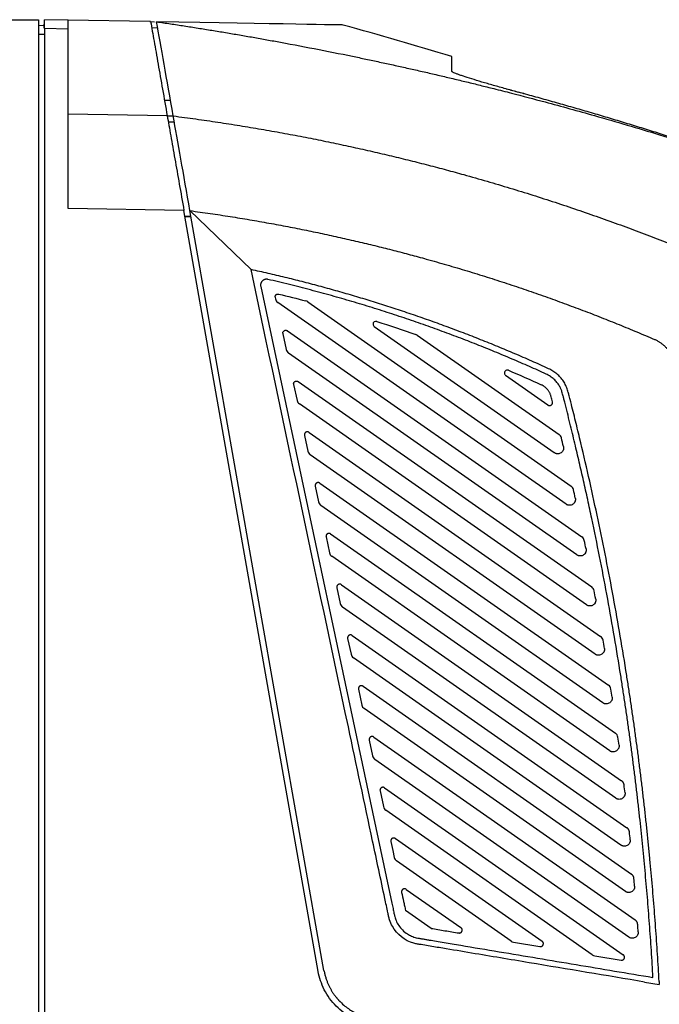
# Model space of a CAD drawing. Header units: millimetres. Extents: x 145 to 933, y -105 to 949.
# Tile 11 of 157: x 417 to 471, y 473 to 557. Entities that reach past the tile are written whole.
import ezdxf

# ---------------------------------------------------------------- set-up
doc = ezdxf.new("R2010")
doc.units = ezdxf.units.MM

msp = doc.modelspace()

# ---------------------------------------------------------------- linework, layer by layer
at = {"color": 7, "linetype": 'Continuous', "lineweight": 25}
for p, q in [((370.629, 556.534), (418.255, 556.534)), ((418.255, 556.534), (418.255, 282.034)), ((418.742, 555.835), (418.755, 556.526)), ((420.755, 556.491), (418.755, 556.526)), ((427.68, 556.37), (420.755, 556.491)), ((418.746, 556.026), (418.255, 556.034)), ((420.755, 555.741), (418.755, 555.776)), ((418.755, 555.776), (418.755, 281.543)), ((420.755, 540.534), (420.755, 555.741)), ((427.745, 556.369), (427.68, 556.37)), ((427.68, 556.37), (428.08, 556.363)), ((427.834, 555.867), (428.356, 555.858)), ((428.346, 555.842), (428.343, 555.858)), ((418.755, 555.276), (418.255, 555.284)), ((429.152, 548.388), (420.755, 548.534)), ((429.242, 547.879), (429.75, 547.879)), ((430.567, 540.363), (420.755, 540.534)), ((441.937, 475.884), (430.567, 540.363)), ((430.656, 539.863), (431.163, 539.863)), ((431.163, 539.863), (430.656, 539.863)), ((442.429, 475.971), (431.077, 540.354)), ((436.255, 535.36), (431.077, 540.354)), ((437.068, 533.937), (448.179, 481.665)), ((438.292, 532.987), (438.315, 532.882)), ((462.935, 515.478), (438.517, 532.576)), ((441.06, 532.627), (463.349, 517.02)), ((438.945, 529.917), (439.229, 528.579)), ((439.333, 530.174), (464.27, 512.712)), ((461.935, 519.841), (446.685, 530.519)), ((450.325, 529.802), (462.333, 521.393)), ((463.842, 511.181), (439.432, 528.273)), ((440.247, 525.871), (465.103, 508.467)), ((461.39, 523.885), (457.814, 526.388)), ((439.86, 525.614), (440.144, 524.276)), ((464.66, 506.946), (440.346, 523.971)), ((441.162, 521.568), (465.852, 504.28)), ((440.774, 521.311), (441.059, 519.973)), ((465.396, 502.769), (441.261, 519.668)), ((441.689, 517.009), (441.973, 515.671)), ((442.077, 517.265), (466.521, 500.149)), ((466.051, 498.647), (442.175, 515.365)), ((442.603, 512.706), (442.888, 511.368)), ((442.991, 512.963), (467.113, 496.072)), ((466.631, 494.579), (443.09, 511.062)), ((443.518, 508.403), (443.802, 507.065)), ((443.906, 508.66), (467.633, 492.046)), ((467.139, 490.561), (444.005, 506.76)), ((444.432, 504.101), (444.717, 502.763)), ((444.82, 504.357), (468.083, 488.069)), ((467.577, 486.592), (444.919, 502.457)), ((445.347, 499.798), (445.631, 498.46)), ((445.735, 500.055), (468.465, 484.139)), ((467.949, 482.669), (445.834, 498.154)), ((446.649, 495.752), (468.783, 480.254)), ((446.262, 495.495), (446.546, 494.157)), ((468.257, 478.791), (446.748, 493.852)), ((447.564, 491.449), (467.776, 477.297)), ((447.176, 491.192), (447.461, 489.854)), ((465.152, 477.303), (447.663, 489.549)), ((448.479, 487.146), (460.903, 478.447)), ((458.279, 478.453), (448.577, 485.246)), ((449.393, 482.844), (454.03, 479.597)), ((451.498, 479.538), (449.33, 481.057)), ((458.483, 478.37), (460.718, 477.996)), ((465.356, 477.219), (467.591, 476.845)), ((469.577, 474.992), (470.825, 474.783))]:
    msp.add_line(p, q, dxfattribs=at)
at = {"color": 7, "linetype": 'Continuous', "lineweight": 25, "flags": 128}
for points in [[(429.431, 549.686), (429.148, 549.681), (428.925, 549.677)], [(429.152, 548.388), (429.438, 548.383), (429.662, 548.379)], [(448.091, 486.89), (448.25, 486.14), (448.375, 485.552)]]:
    msp.add_lwpolyline(points, dxfattribs=at)
at = {"color": 7, "linetype": 'Continuous', "lineweight": 25}
for points, knots in [([(418.755, 555.776), (418.755, 555.864), (418.755, 555.959), (418.755, 556.144), (418.755, 556.233), (418.755, 556.379), (418.755, 556.436), (418.755, 556.509), (418.755, 556.526), (418.755, 556.526)], [0, 0, 0, 0, 0.25, 0.25, 0.5, 0.5, 0.75, 0.75, 1, 1, 1, 1]), ([(420.755, 555.741), (420.755, 555.829), (420.755, 555.925), (420.755, 556.109), (420.755, 556.198), (420.755, 556.344), (420.755, 556.401), (420.755, 556.475), (420.755, 556.491), (420.755, 556.491)], [0, 0, 0, 0, 0.25, 0.25, 0.5, 0.5, 0.75, 0.75, 1, 1, 1, 1]), ([(427.745, 556.369), (427.834, 555.865), (427.932, 555.309), (428.145, 554.103), (428.259, 553.455), (428.5, 552.09), (428.626, 551.374), (428.885, 549.902), (429.019, 549.147), (429.152, 548.388)], [0, 0, 0, 0, 0.25, 0.25, 0.5, 0.5, 0.75, 0.75, 1, 1, 1, 1]), ([(428.255, 556.36), (428.645, 556.302), (429.425, 556.187), (430.594, 556.008), (431.762, 555.825), (432.93, 555.637), (434.097, 555.444), (435.263, 555.247), (436.427, 555.044), (437.592, 554.837), (438.367, 554.695), (438.755, 554.624)], [0, 0, 0, 0, 0.111141, 0.222274, 0.333399, 0.444516, 0.555626, 0.666729, 0.777826, 0.888916, 1, 1, 1, 1]), ([(445.255, 553.349), (445.641, 553.267), (446.415, 553.105), (447.574, 552.856), (448.732, 552.603), (449.889, 552.344), (451.045, 552.081), (452.2, 551.813), (453.354, 551.54), (454.506, 551.263), (455.658, 550.98), (456.923, 550.665), (458.755, 550.198), (461.6, 549.45), (465.786, 548.293), (469.99, 547.052), (473.686, 545.898), (476.36, 545.033), (478.784, 544.224), (480.961, 543.477), (482.892, 542.799), (484.095, 542.365), (484.657, 542.162)], [0, 0, 0, 0, 0.028923, 0.057845, 0.086766, 0.115686, 0.144606, 0.173526, 0.202445, 0.231364, 0.260283, 0.289201, 0.326821, 0.39859, 0.504513, 0.6446, 0.719345, 0.787888, 0.850226, 0.906358, 0.956284, 1, 1, 1, 1]), ([(453.255, 552.161), (453.255, 552.19), (453.255, 552.246), (453.255, 552.322), (453.255, 552.391), (453.254, 552.48), (453.255, 552.585), (453.254, 552.744), (453.255, 552.917), (453.255, 553.092), (453.255, 553.233), (453.254, 553.318), (453.255, 553.366), (453.255, 553.391), (453.255, 553.407), (453.255, 553.409), (453.255, 553.409)], [0, 0, 0, 0, 0.034754, 0.06719, 0.097285, 0.125018, 0.190061, 0.250019, 0.375012, 0.5, 0.624988, 0.74998, 0.812791, 0.874982, 0.93762, 1, 1, 1, 1]), ([(457.894, 550.657), (457.874, 550.663), (457.489, 550.769), (456.758, 550.974), (455.775, 551.259), (454.912, 551.52), (454.317, 551.712), (453.93, 551.845), (453.688, 551.934), (453.497, 552.011), (453.381, 552.065), (453.316, 552.101), (453.281, 552.125), (453.259, 552.145), (453.256, 552.156), (453.255, 552.161)], [0, 0, 0, 0, 0.008017, 0.149747, 0.290968, 0.43284, 0.573877, 0.645139, 0.715999, 0.786838, 0.857194, 0.893127, 0.928845, 0.964439, 1, 1, 1, 1]), ([(457.862, 550.68), (458.039, 550.631), (458.218, 550.582), (458.577, 550.484), (458.758, 550.435), (458.941, 550.385)], [0, 0, 0, 0, 0.5, 0.5, 1, 1, 1, 1]), ([(458.941, 550.371), (458.764, 550.419), (458.589, 550.466), (458.24, 550.562), (458.067, 550.609), (457.894, 550.657)], [0, 0, 0, 0, 0.5, 0.5, 1, 1, 1, 1]), ([(484.657, 542.162), (484.244, 542.313), (483.415, 542.617), (482.165, 543.067), (480.905, 543.515), (479.636, 543.961), (478.358, 544.403), (477.07, 544.843), (475.773, 545.28), (474.467, 545.713), (473.151, 546.143), (471.826, 546.57), (470.492, 546.992), (469.149, 547.411), (467.798, 547.826), (466.437, 548.237), (465.068, 548.643), (463.689, 549.044), (462.303, 549.441), (460.907, 549.833), (459.974, 550.089), (459.505, 550.218)], [0, 0, 0, 0, 0.049976, 0.100266, 0.150866, 0.201774, 0.252985, 0.304497, 0.356306, 0.408409, 0.460803, 0.513485, 0.56645, 0.619697, 0.67322, 0.727018, 0.781087, 0.835423, 0.890022, 0.944883, 1, 1, 1, 1]), ([(429.152, 548.388), (429.244, 547.871), (429.344, 547.303), (429.559, 546.081), (429.675, 545.426), (429.916, 544.055), (430.043, 543.338), (430.302, 541.869), (430.434, 541.117), (430.567, 540.363)], [0, 0, 0, 0, 0.25, 0.25, 0.5, 0.5, 0.75, 0.75, 1, 1, 1, 1]), ([(429.662, 548.379), (429.982, 548.337), (430.619, 548.254), (431.57, 548.124), (432.514, 547.99), (433.45, 547.851), (434.377, 547.709), (435.297, 547.563), (436.209, 547.413), (437.113, 547.259), (438.009, 547.102), (438.897, 546.942), (439.777, 546.779), (440.649, 546.612), (441.514, 546.442), (442.37, 546.27), (443.218, 546.094), (444.058, 545.916), (444.891, 545.736), (445.715, 545.553), (446.532, 545.367), (447.34, 545.18), (448.141, 544.99), (448.933, 544.798), (449.718, 544.604), (450.495, 544.409), (451.264, 544.211), (452.025, 544.012), (452.778, 543.812), (453.523, 543.61), (454.676, 543.292), (456.229, 542.85), (458.176, 542.272), (460.097, 541.677), (461.993, 541.066), (463.863, 540.44), (465.708, 539.799), (467.527, 539.144), (469.321, 538.477), (471.089, 537.796), (472.831, 537.104), (474.548, 536.401), (476.241, 535.688), (477.356, 535.201), (477.911, 534.958)], [0, 0, 0, 0, 0.0192555, 0.0383669, 0.0573342, 0.0761573, 0.0948362, 0.113371, 0.1317617, 0.1500083, 0.1681107, 0.1860689, 0.2038831, 0.221553, 0.2390789, 0.2564606, 0.2736981, 0.2907916, 0.3077409, 0.324546, 0.341207, 0.3577239, 0.3740966, 0.3903252, 0.4064096, 0.4223499, 0.4381461, 0.4537981, 0.469306, 0.4846698, 0.4998894, 0.5406857, 0.5810942, 0.6211151, 0.6607483, 0.6999937, 0.7388515, 0.7773215, 0.8154038, 0.8530985, 0.8904054, 0.9273246, 0.9638562, 1, 1, 1, 1]), ([(431.077, 540.354), (431.364, 540.315), (431.937, 540.237), (432.792, 540.114), (433.639, 539.987), (434.479, 539.856), (435.312, 539.722), (436.138, 539.584), (436.956, 539.443), (437.766, 539.299), (438.57, 539.151), (439.366, 539), (440.154, 538.846), (440.935, 538.689), (441.709, 538.53), (442.475, 538.368), (443.234, 538.203), (443.985, 538.036), (444.729, 537.866), (445.466, 537.695), (446.195, 537.521), (446.917, 537.345), (447.632, 537.167), (448.339, 536.987), (449.038, 536.805), (449.731, 536.622), (450.416, 536.438), (451.451, 536.153), (452.831, 535.762), (454.547, 535.253), (456.24, 534.729), (457.909, 534.191), (459.554, 533.639), (461.175, 533.074), (462.773, 532.497), (464.347, 531.909), (465.897, 531.309), (467.423, 530.7), (468.926, 530.082), (469.916, 529.658), (470.409, 529.448)], [0, 0, 0, 0, 0.02126, 0.042356, 0.063288, 0.084056, 0.104661, 0.125102, 0.145379, 0.165492, 0.185442, 0.205227, 0.224849, 0.244308, 0.263602, 0.282732, 0.301699, 0.320502, 0.339142, 0.357617, 0.375929, 0.394077, 0.412061, 0.429881, 0.447538, 0.465031, 0.48236, 0.499525, 0.5437, 0.587427, 0.630704, 0.673533, 0.715913, 0.757844, 0.799325, 0.840358, 0.880942, 0.921077, 0.960763, 1, 1, 1, 1]), ([(469.577, 474.992), (466.321, 475.537), (461.436, 476.354), (455.738, 477.308), (452.889, 477.785), (451.464, 478.023), (450.752, 478.142), (450.447, 478.193), (450.243, 478.228), (450.143, 478.25), (449.261, 478.492), (448.442, 479.146), (448.041, 480.071), (447.949, 480.362), (447.923, 480.462), (447.881, 480.664), (447.773, 481.168), (447.323, 483.287), (446.207, 488.535), (442.432, 506.296), (439, 522.443), (436.255, 535.36)], [0, 0, 0, 0, 0.125, 0.1875, 0.21875, 0.234375, 0.242187, 0.246094, 0.246094, 0.25, 0.25, 0.28125, 0.289062, 0.289062, 0.292969, 0.292969, 0.296875, 0.3125, 0.375, 0.5, 1, 1, 1, 1]), ([(461.452, 526.963), (461.214, 527.071), (460.739, 527.287), (460.023, 527.605), (459.306, 527.919), (458.587, 528.228), (457.867, 528.533), (457.144, 528.833), (456.42, 529.129), (455.693, 529.42), (454.965, 529.706), (454.236, 529.988), (453.504, 530.265), (452.771, 530.538), (452.036, 530.806), (451.299, 531.07), (450.56, 531.329), (449.819, 531.583), (448.857, 531.907), (447.672, 532.295), (446.261, 532.737), (444.845, 533.163), (443.425, 533.572), (442, 533.964), (440.571, 534.339), (439.137, 534.697), (437.698, 535.039), (436.736, 535.253), (436.255, 535.36)], [0, 0, 0, 0, 0.029435, 0.058861, 0.08828, 0.117693, 0.1471, 0.176503, 0.205904, 0.235302, 0.2647, 0.294099, 0.323499, 0.352902, 0.382309, 0.411721, 0.441139, 0.470565, 0.5, 0.555593, 0.611159, 0.666705, 0.722239, 0.777768, 0.833302, 0.888846, 0.94441, 1, 1, 1, 1]), ([(437.67, 534.529), (437.653, 534.532), (437.62, 534.539), (437.569, 534.542), (437.52, 534.541), (437.472, 534.535), (437.426, 534.525), (437.383, 534.511), (437.342, 534.493), (437.304, 534.473), (437.269, 534.451), (437.236, 534.426), (437.207, 534.399), (437.181, 534.372), (437.158, 534.343), (437.137, 534.314), (437.12, 534.284), (437.105, 534.255), (437.092, 534.226), (437.082, 534.197), (437.073, 534.169), (437.067, 534.141), (437.062, 534.115), (437.059, 534.089), (437.057, 534.065), (437.057, 534.049), (437.057, 534.041)], [0, 0, 0, 0, 0.057599, 0.113812, 0.168641, 0.222085, 0.274144, 0.324817, 0.374106, 0.422008, 0.468526, 0.513658, 0.557404, 0.599765, 0.640741, 0.68033, 0.718534, 0.755352, 0.790784, 0.82483, 0.85749, 0.888764, 0.918652, 0.947154, 0.97427, 1, 1, 1, 1]), ([(461.245, 526.508), (461.008, 526.616), (460.534, 526.831), (459.817, 527.15), (459.093, 527.466), (458.362, 527.781), (457.623, 528.093), (456.877, 528.402), (456.124, 528.709), (455.363, 529.013), (454.595, 529.314), (453.819, 529.612), (453.036, 529.907), (452.245, 530.198), (451.447, 530.487), (450.642, 530.771), (449.829, 531.052), (449.008, 531.329), (448.181, 531.603), (447.345, 531.872), (446.503, 532.137), (445.652, 532.398), (444.795, 532.655), (443.93, 532.906), (443.058, 533.154), (442.178, 533.396), (441.291, 533.633), (440.396, 533.865), (439.494, 534.092), (438.585, 534.314), (437.976, 534.457), (437.67, 534.529)], [0, 0, 0, 0, 0.031213, 0.062659, 0.094339, 0.126252, 0.158399, 0.19078, 0.223394, 0.256242, 0.289323, 0.322638, 0.356186, 0.389968, 0.423984, 0.458233, 0.492716, 0.527432, 0.562382, 0.597565, 0.632983, 0.668633, 0.704517, 0.740635, 0.776987, 0.813572, 0.85039, 0.887442, 0.924728, 0.962247, 1, 1, 1, 1]), ([(438.287, 533.039), (438.287, 533.051), (438.288, 533.074), (438.296, 533.109), (438.312, 533.15), (438.338, 533.195), (438.381, 533.237), (438.432, 533.268), (438.487, 533.286), (438.543, 533.291), (438.578, 533.285), (438.596, 533.282)], [0, 0, 0, 0, 0.079234, 0.157618, 0.236788, 0.368496, 0.500116, 0.63176, 0.763452, 0.881695, 1, 1, 1, 1]), ([(446.904, 530.962), (446.83, 530.986), (446.744, 530.972), (446.618, 530.879), (446.579, 530.802), (446.579, 530.724)], [0, 0, 0, 0, 0.5, 0.5, 1, 1, 1, 1]), ([(446.579, 530.724), (446.579, 530.684), (446.589, 530.644), (446.626, 530.573), (446.653, 530.542), (446.685, 530.519)], [0, 0, 0, 0, 0.5, 0.5, 1, 1, 1, 1]), ([(438.94, 529.969), (438.94, 529.979), (438.941, 530), (438.947, 530.031), (438.956, 530.061), (438.976, 530.102), (439.012, 530.15), (439.072, 530.193), (439.142, 530.219), (439.213, 530.22), (439.279, 530.206), (439.315, 530.184), (439.333, 530.174)], [0, 0, 0, 0, 0.057705, 0.114723, 0.17197, 0.230354, 0.364175, 0.500174, 0.63374, 0.770007, 0.884299, 1, 1, 1, 1]), ([(470.409, 529.448), (470.448, 529.43), (470.525, 529.396), (470.638, 529.338), (470.748, 529.276), (470.853, 529.211), (470.955, 529.142), (471.053, 529.069), (471.147, 528.994), (471.237, 528.915), (471.323, 528.834), (471.405, 528.75), (471.483, 528.665), (471.556, 528.577), (471.626, 528.488), (471.691, 528.397), (471.752, 528.305), (471.809, 528.211), (471.862, 528.117), (471.911, 528.022), (471.956, 527.926), (471.998, 527.831), (472.035, 527.734), (472.069, 527.638), (472.099, 527.542), (472.116, 527.478), (472.125, 527.446)], [0, 0, 0, 0, 0.046957, 0.093454, 0.139491, 0.185066, 0.230182, 0.274837, 0.319032, 0.362766, 0.406041, 0.448855, 0.49121, 0.533104, 0.574539, 0.615514, 0.65603, 0.696085, 0.735682, 0.774819, 0.813496, 0.851715, 0.889475, 0.926775, 0.963617, 1, 1, 1, 1]), ([(458.056, 526.823), (458.018, 526.839), (457.976, 526.846), (457.894, 526.839), (457.854, 526.825), (457.786, 526.779), (457.757, 526.748), (457.718, 526.675), (457.708, 526.634), (457.708, 526.593)], [0, 0, 0, 0, 0.25, 0.25, 0.5, 0.5, 0.75, 0.75, 1, 1, 1, 1]), ([(457.708, 526.593), (457.708, 526.553), (457.718, 526.513), (457.755, 526.442), (457.782, 526.411), (457.814, 526.388)], [0, 0, 0, 0, 0.5, 0.5, 1, 1, 1, 1]), ([(470.291, 475.38), (470.269, 475.758), (470.226, 476.515), (470.154, 477.65), (470.078, 478.785), (469.996, 479.919), (469.909, 481.053), (469.818, 482.187), (469.721, 483.32), (469.62, 484.453), (469.513, 485.585), (469.402, 486.717), (469.285, 487.849), (469.163, 488.98), (469.037, 490.111), (468.905, 491.241), (468.768, 492.372), (468.627, 493.501), (468.48, 494.631), (468.328, 495.76), (468.171, 496.888), (468.01, 498.016), (467.843, 499.144), (467.671, 500.27), (467.215, 503.175), (466.409, 507.85), (465.453, 512.665), (464.764, 515.864), (464.411, 517.459), (464.047, 519.05), (463.732, 520.391), (463.467, 521.491), (463.256, 522.356), (463.037, 523.241), (462.862, 523.939), (462.737, 524.429), (462.67, 524.691), (462.616, 524.907), (462.563, 525.073), (462.514, 525.2), (462.47, 525.296), (462.419, 525.401), (462.351, 525.522), (462.258, 525.667), (462.151, 525.808), (462.033, 525.945), (461.901, 526.076), (461.756, 526.199), (461.597, 526.314), (461.427, 526.42), (461.306, 526.479), (461.245, 526.508)], [0, 0, 0, 0, 0.021711, 0.043425, 0.065141, 0.086859, 0.108577, 0.130294, 0.152011, 0.173728, 0.195445, 0.217164, 0.238884, 0.260608, 0.282334, 0.304065, 0.3258, 0.347539, 0.369284, 0.391034, 0.412789, 0.434548, 0.45631, 0.478075, 0.499841, 0.624745, 0.749784, 0.780992, 0.812179, 0.843344, 0.874487, 0.891106, 0.908119, 0.925531, 0.943326, 0.949299, 0.954561, 0.958809, 0.961993, 0.964582, 0.966599, 0.968041, 0.971252, 0.974547, 0.977917, 0.981367, 0.984905, 0.988541, 0.992276, 0.9961, 1, 1, 1, 1]), ([(470.811, 475.039), (470.789, 475.423), (470.746, 476.191), (470.675, 477.343), (470.599, 478.494), (470.518, 479.644), (470.431, 480.794), (470.34, 481.943), (470.243, 483.092), (470.141, 484.24), (470.035, 485.388), (469.923, 486.535), (469.805, 487.681), (469.683, 488.827), (469.556, 489.973), (469.423, 491.118), (469.286, 492.262), (469.143, 493.406), (468.995, 494.549), (468.842, 495.692), (468.684, 496.834), (468.521, 497.976), (468.352, 499.117), (468.179, 500.257), (467.714, 503.223), (466.891, 508.002), (465.801, 513.475), (464.844, 517.836), (464.21, 520.554), (463.682, 522.723), (463.394, 523.874), (463.222, 524.55), (463.183, 524.702), (463.158, 524.804), (463.141, 524.871), (463.111, 524.989), (463.045, 525.223), (462.916, 525.545), (462.71, 525.905), (462.456, 526.234), (462.208, 526.476), (461.991, 526.648), (461.82, 526.766), (461.64, 526.873), (461.515, 526.933), (461.452, 526.963)], [0, 0, 0, 0, 0.021656, 0.043307, 0.064954, 0.086597, 0.108238, 0.129875, 0.15151, 0.173143, 0.194774, 0.216404, 0.238034, 0.259663, 0.281293, 0.302923, 0.324554, 0.346187, 0.367822, 0.389459, 0.411099, 0.432742, 0.454389, 0.476039, 0.497695, 0.623367, 0.74904, 0.811886, 0.874737, 0.906162, 0.937588, 0.941516, 0.945444, 0.946426, 0.947409, 0.949373, 0.953284, 0.961051, 0.968819, 0.976587, 0.984353, 0.988273, 0.992175, 0.996078, 1, 1, 1, 1]), ([(439.854, 525.666), (439.854, 525.677), (439.855, 525.697), (439.861, 525.728), (439.871, 525.758), (439.89, 525.799), (439.926, 525.848), (439.987, 525.891), (440.057, 525.916), (440.128, 525.918), (440.193, 525.903), (440.229, 525.882), (440.247, 525.871)], [0, 0, 0, 0, 0.057705, 0.114723, 0.17197, 0.230354, 0.364175, 0.500174, 0.63374, 0.770007, 0.884299, 1, 1, 1, 1]), ([(461.776, 524.152), (461.757, 524.226), (461.721, 524.367), (461.674, 524.552), (461.635, 524.697), (461.594, 524.808), (461.548, 524.908), (461.498, 524.999), (461.443, 525.084), (461.384, 525.166), (461.309, 525.253), (461.219, 525.344), (461.109, 525.435), (460.979, 525.524), (460.881, 525.573), (460.829, 525.599)], [0, 0, 0, 0, 0.1269435, 0.2419768, 0.3173635, 0.376428, 0.4379464, 0.5002442, 0.5490521, 0.6051447, 0.6684386, 0.7391562, 0.8179869, 0.9051846, 1, 1, 1, 1]), ([(461.39, 523.885), (461.4, 523.878), (461.421, 523.865), (461.454, 523.852), (461.488, 523.843), (461.521, 523.839), (461.554, 523.84), (461.585, 523.844), (461.614, 523.852), (461.641, 523.863), (461.666, 523.877), (461.688, 523.892), (461.708, 523.91), (461.725, 523.928), (461.739, 523.947), (461.751, 523.966), (461.761, 523.985), (461.769, 524.004), (461.775, 524.023), (461.779, 524.041), (461.782, 524.058), (461.783, 524.074), (461.783, 524.085), (461.783, 524.09)], [0, 0, 0, 0, 0.067444, 0.132908, 0.19639, 0.257891, 0.31741, 0.374948, 0.430502, 0.484074, 0.535664, 0.58527, 0.632893, 0.678532, 0.722188, 0.76386, 0.803548, 0.841251, 0.87697, 0.910705, 0.942455, 0.97222, 1, 1, 1, 1]), ([(441.162, 521.568), (441.152, 521.575), (441.132, 521.588), (441.099, 521.601), (441.065, 521.61), (441.032, 521.614), (441, 521.613), (440.969, 521.609), (440.939, 521.601), (440.912, 521.59), (440.888, 521.577), (440.865, 521.561), (440.846, 521.544), (440.829, 521.526), (440.814, 521.507), (440.802, 521.488), (440.792, 521.469), (440.784, 521.45), (440.778, 521.431), (440.773, 521.413), (440.771, 521.396), (440.769, 521.379), (440.769, 521.368), (440.769, 521.363)], [0, 0, 0, 0, 0.066938, 0.131946, 0.195023, 0.256169, 0.315384, 0.372667, 0.428019, 0.481439, 0.532927, 0.582482, 0.630105, 0.675795, 0.719552, 0.761376, 0.801266, 0.839223, 0.875246, 0.909336, 0.941491, 0.971713, 1, 1, 1, 1]), ([(462.722, 520.25), (462.722, 520.233), (462.721, 520.199), (462.713, 520.148), (462.7, 520.098), (462.681, 520.049), (462.643, 519.973), (462.57, 519.879), (462.445, 519.795), (462.304, 519.749), (462.179, 519.748), (462.08, 519.768), (462.004, 519.797), (461.958, 519.826), (461.935, 519.841)], [0, 0, 0, 0, 0.047535, 0.094532, 0.141531, 0.189067, 0.237662, 0.375606, 0.513861, 0.645328, 0.777885, 0.851881, 0.925252, 1, 1, 1, 1]), ([(462.709, 520.366), (462.713, 520.347), (462.721, 520.309), (462.722, 520.269), (462.722, 520.25)], [0, 0, 0, 0, 0.506322, 1, 1, 1, 1]), ([(442.077, 517.265), (442.066, 517.272), (442.046, 517.285), (442.013, 517.298), (441.98, 517.307), (441.947, 517.311), (441.914, 517.311), (441.883, 517.306), (441.854, 517.298), (441.827, 517.288), (441.802, 517.274), (441.78, 517.259), (441.76, 517.242), (441.743, 517.224), (441.728, 517.205), (441.716, 517.185), (441.706, 517.166), (441.698, 517.147), (441.692, 517.128), (441.688, 517.11), (441.685, 517.093), (441.684, 517.076), (441.683, 517.066), (441.683, 517.061)], [0, 0, 0, 0, 0.066938, 0.1319457, 0.1950227, 0.2561689, 0.3153838, 0.3726673, 0.4280191, 0.481439, 0.5329268, 0.5824821, 0.6301048, 0.6757948, 0.7195517, 0.7613755, 0.801266, 0.8392229, 0.8752461, 0.9093356, 0.9414911, 0.9717126, 1, 1, 1, 1]), ([(463.722, 515.888), (463.722, 515.871), (463.721, 515.837), (463.713, 515.786), (463.7, 515.736), (463.681, 515.688), (463.643, 515.612), (463.57, 515.517), (463.446, 515.433), (463.305, 515.387), (463.18, 515.386), (463.08, 515.406), (463.004, 515.435), (462.958, 515.464), (462.935, 515.478)], [0, 0, 0, 0, 0.047348, 0.09418, 0.141029, 0.188427, 0.236889, 0.374533, 0.512573, 0.64438, 0.777204, 0.851479, 0.925072, 1, 1, 1, 1]), ([(463.71, 515.995), (463.714, 515.977), (463.72, 515.942), (463.721, 515.906), (463.722, 515.888)], [0, 0, 0, 0, 0.506306, 1, 1, 1, 1]), ([(442.991, 512.963), (442.981, 512.969), (442.961, 512.982), (442.928, 512.996), (442.894, 513.004), (442.861, 513.008), (442.829, 513.008), (442.798, 513.004), (442.769, 512.996), (442.741, 512.985), (442.717, 512.971), (442.695, 512.956), (442.675, 512.939), (442.658, 512.921), (442.643, 512.902), (442.631, 512.883), (442.621, 512.863), (442.613, 512.844), (442.607, 512.826), (442.603, 512.807), (442.6, 512.79), (442.598, 512.774), (442.598, 512.763), (442.598, 512.758)], [0, 0, 0, 0, 0.066938, 0.131946, 0.195023, 0.256169, 0.315384, 0.372667, 0.428019, 0.481439, 0.532927, 0.582482, 0.630105, 0.675795, 0.719552, 0.761375, 0.801266, 0.839223, 0.875246, 0.909336, 0.941491, 0.971713, 1, 1, 1, 1]), ([(464.629, 511.591), (464.628, 511.574), (464.627, 511.54), (464.619, 511.489), (464.606, 511.44), (464.588, 511.391), (464.55, 511.316), (464.477, 511.221), (464.353, 511.136), (464.212, 511.09), (464.087, 511.088), (463.987, 511.109), (463.91, 511.137), (463.865, 511.167), (463.842, 511.181)], [0, 0, 0, 0, 0.047181, 0.093862, 0.140572, 0.187837, 0.236168, 0.373525, 0.511348, 0.643452, 0.776544, 0.851066, 0.924873, 1, 1, 1, 1]), ([(464.619, 511.69), (464.621, 511.673), (464.627, 511.64), (464.628, 511.607), (464.629, 511.591)], [0, 0, 0, 0, 0.5062642, 1, 1, 1, 1]), ([(443.906, 508.66), (443.896, 508.667), (443.875, 508.679), (443.842, 508.693), (443.809, 508.702), (443.776, 508.706), (443.743, 508.705), (443.712, 508.701), (443.683, 508.693), (443.656, 508.682), (443.631, 508.669), (443.609, 508.653), (443.589, 508.636), (443.572, 508.618), (443.558, 508.599), (443.545, 508.58), (443.535, 508.561), (443.527, 508.542), (443.521, 508.523), (443.517, 508.505), (443.514, 508.487), (443.513, 508.471), (443.512, 508.46), (443.512, 508.455)], [0, 0, 0, 0, 0.066938, 0.131946, 0.195023, 0.256169, 0.315384, 0.372667, 0.428019, 0.481439, 0.532927, 0.582482, 0.630105, 0.675795, 0.719552, 0.761376, 0.801266, 0.839223, 0.875246, 0.909336, 0.941491, 0.971713, 1, 1, 1, 1]), ([(465.447, 507.355), (465.447, 507.338), (465.446, 507.304), (465.438, 507.254), (465.425, 507.204), (465.407, 507.156), (465.369, 507.081), (465.297, 506.986), (465.173, 506.901), (465.032, 506.854), (464.907, 506.853), (464.806, 506.873), (464.729, 506.902), (464.683, 506.931), (464.66, 506.946)], [0, 0, 0, 0, 0.047032, 0.093577, 0.140156, 0.187294, 0.235494, 0.372576, 0.510185, 0.642569, 0.775906, 0.850668, 0.924683, 1, 1, 1, 1]), ([(465.439, 507.446), (465.441, 507.431), (465.446, 507.401), (465.447, 507.37), (465.447, 507.355)], [0, 0, 0, 0, 0.506198, 1, 1, 1, 1]), ([(444.82, 504.357), (444.81, 504.364), (444.79, 504.377), (444.757, 504.39), (444.724, 504.399), (444.69, 504.403), (444.658, 504.402), (444.627, 504.398), (444.598, 504.39), (444.571, 504.379), (444.546, 504.366), (444.524, 504.351), (444.504, 504.334), (444.487, 504.315), (444.472, 504.297), (444.46, 504.277), (444.45, 504.258), (444.442, 504.239), (444.436, 504.22), (444.432, 504.202), (444.429, 504.185), (444.427, 504.168), (444.427, 504.158), (444.427, 504.152)], [0, 0, 0, 0, 0.066938, 0.131946, 0.195023, 0.256169, 0.315384, 0.372667, 0.428019, 0.481439, 0.532927, 0.582482, 0.630105, 0.675795, 0.719552, 0.761376, 0.801266, 0.839223, 0.875246, 0.909336, 0.941491, 0.971713, 1, 1, 1, 1]), ([(466.058, 503.954), (466.047, 504.019), (466.023, 504.082), (465.953, 504.193), (465.906, 504.242), (465.852, 504.28)], [0, 0, 0, 0, 0.5, 0.5, 1, 1, 1, 1]), ([(466.182, 503.178), (466.182, 503.161), (466.181, 503.127), (466.173, 503.077), (466.161, 503.028), (466.142, 502.98), (466.105, 502.904), (466.033, 502.809), (465.909, 502.725), (465.768, 502.677), (465.642, 502.675), (465.542, 502.696), (465.465, 502.725), (465.419, 502.754), (465.396, 502.769)], [0, 0, 0, 0, 0.046901, 0.093322, 0.13978, 0.186795, 0.234865, 0.371682, 0.509078, 0.641726, 0.775291, 0.850283, 0.924498, 1, 1, 1, 1]), ([(466.175, 503.261), (466.178, 503.247), (466.182, 503.219), (466.182, 503.192), (466.182, 503.178)], [0, 0, 0, 0, 0.506109, 1, 1, 1, 1]), ([(445.735, 500.055), (445.725, 500.061), (445.704, 500.074), (445.671, 500.087), (445.638, 500.096), (445.605, 500.1), (445.573, 500.1), (445.541, 500.095), (445.512, 500.088), (445.485, 500.077), (445.46, 500.063), (445.438, 500.048), (445.419, 500.031), (445.401, 500.013), (445.387, 499.994), (445.375, 499.975), (445.365, 499.955), (445.357, 499.936), (445.351, 499.917), (445.346, 499.899), (445.343, 499.882), (445.342, 499.866), (445.342, 499.855), (445.342, 499.85)], [0, 0, 0, 0, 0.066938, 0.131946, 0.195023, 0.256169, 0.315384, 0.372667, 0.428019, 0.481439, 0.532927, 0.582482, 0.630105, 0.675795, 0.719552, 0.761376, 0.801266, 0.839223, 0.875246, 0.909336, 0.941491, 0.971713, 1, 1, 1, 1]), ([(466.728, 499.816), (466.718, 499.882), (466.694, 499.947), (466.623, 500.061), (466.576, 500.111), (466.521, 500.149)], [0, 0, 0, 0, 0.5, 0.5, 1, 1, 1, 1]), ([(466.838, 499.057), (466.838, 499.04), (466.837, 499.006), (466.829, 498.956), (466.816, 498.907), (466.798, 498.858), (466.761, 498.783), (466.689, 498.689), (466.566, 498.604), (466.425, 498.556), (466.299, 498.554), (466.198, 498.574), (466.121, 498.603), (466.075, 498.632), (466.051, 498.647)], [0, 0, 0, 0, 0.046791, 0.093102, 0.139448, 0.186341, 0.234278, 0.370846, 0.508029, 0.640925, 0.774696, 0.849909, 0.924317, 1, 1, 1, 1]), ([(466.833, 499.131), (466.834, 499.119), (466.838, 499.094), (466.838, 499.069), (466.838, 499.057)], [0, 0, 0, 0, 0.505988, 1, 1, 1, 1]), ([(446.649, 495.752), (446.639, 495.758), (446.619, 495.771), (446.586, 495.785), (446.553, 495.793), (446.519, 495.797), (446.487, 495.797), (446.456, 495.793), (446.427, 495.785), (446.4, 495.774), (446.375, 495.761), (446.353, 495.745), (446.333, 495.728), (446.316, 495.71), (446.301, 495.691), (446.289, 495.672), (446.279, 495.653), (446.271, 495.633), (446.265, 495.615), (446.261, 495.597), (446.258, 495.579), (446.256, 495.563), (446.256, 495.552), (446.256, 495.547)], [0, 0, 0, 0, 0.066938, 0.131946, 0.195023, 0.256169, 0.315384, 0.372667, 0.428019, 0.481439, 0.532927, 0.582482, 0.630105, 0.675795, 0.719552, 0.761376, 0.801266, 0.839223, 0.875246, 0.909336, 0.941491, 0.971713, 1, 1, 1, 1]), ([(467.322, 495.731), (467.313, 495.799), (467.289, 495.865), (467.218, 495.982), (467.17, 496.033), (467.113, 496.072)], [0, 0, 0, 0, 0.5, 0.5, 1, 1, 1, 1]), ([(467.418, 494.988), (467.418, 494.971), (467.417, 494.937), (467.409, 494.887), (467.397, 494.838), (467.379, 494.79), (467.341, 494.715), (467.27, 494.621), (467.147, 494.536), (467.006, 494.488), (466.88, 494.485), (466.778, 494.506), (466.701, 494.534), (466.655, 494.564), (466.631, 494.579)], [0, 0, 0, 0, 0.046688, 0.092898, 0.139138, 0.185917, 0.233726, 0.37005, 0.507025, 0.640153, 0.77412, 0.849541, 0.924135, 1, 1, 1, 1]), ([(467.414, 495.055), (467.415, 495.043), (467.418, 495.021), (467.418, 494.999), (467.418, 494.988)], [0, 0, 0, 0, 0.505859, 1, 1, 1, 1]), ([(447.564, 491.449), (447.554, 491.456), (447.534, 491.469), (447.501, 491.482), (447.467, 491.491), (447.434, 491.495), (447.402, 491.494), (447.371, 491.49), (447.341, 491.482), (447.314, 491.471), (447.29, 491.458), (447.267, 491.442), (447.248, 491.425), (447.231, 491.407), (447.216, 491.388), (447.204, 491.369), (447.194, 491.35), (447.186, 491.331), (447.18, 491.312), (447.175, 491.294), (447.173, 491.277), (447.171, 491.26), (447.171, 491.249), (447.171, 491.244)], [0, 0, 0, 0, 0.066938, 0.131946, 0.195023, 0.256169, 0.315384, 0.372667, 0.428019, 0.481439, 0.532927, 0.582482, 0.630105, 0.675795, 0.719552, 0.761376, 0.801266, 0.839223, 0.875246, 0.909336, 0.941491, 0.971713, 1, 1, 1, 1]), ([(467.842, 491.697), (467.84, 491.713), (467.835, 491.745), (467.822, 491.793), (467.804, 491.84), (467.78, 491.887), (467.751, 491.931), (467.717, 491.973), (467.678, 492.012), (467.648, 492.035), (467.633, 492.046)], [0, 0, 0, 0, 0.1157192, 0.2340902, 0.3551128, 0.4787871, 0.605113, 0.7340905, 0.8657195, 1, 1, 1, 1]), ([(467.926, 490.97), (467.925, 490.953), (467.925, 490.92), (467.917, 490.87), (467.904, 490.821), (467.886, 490.773), (467.849, 490.698), (467.778, 490.604), (467.655, 490.518), (467.514, 490.47), (467.388, 490.467), (467.286, 490.488), (467.209, 490.516), (467.162, 490.546), (467.139, 490.561)], [0, 0, 0, 0, 0.046618, 0.092746, 0.138888, 0.18555, 0.233219, 0.369332, 0.506074, 0.639432, 0.773566, 0.849197, 0.923972, 1, 1, 1, 1]), ([(467.922, 491.029), (467.923, 491.019), (467.925, 491), (467.926, 490.98), (467.926, 490.97)], [0, 0, 0, 0, 0.5057113, 1, 1, 1, 1]), ([(468.293, 487.712), (468.291, 487.728), (468.286, 487.761), (468.273, 487.81), (468.255, 487.859), (468.232, 487.906), (468.203, 487.952), (468.168, 487.995), (468.128, 488.035), (468.098, 488.057), (468.083, 488.069)], [0, 0, 0, 0, 0.115709, 0.234073, 0.355091, 0.478764, 0.605092, 0.734073, 0.86571, 1, 1, 1, 1]), ([(448.479, 487.146), (448.468, 487.153), (448.448, 487.166), (448.415, 487.179), (448.382, 487.188), (448.349, 487.192), (448.316, 487.192), (448.285, 487.187), (448.256, 487.179), (448.229, 487.169), (448.204, 487.155), (448.182, 487.14), (448.162, 487.123), (448.145, 487.105), (448.13, 487.086), (448.118, 487.066), (448.108, 487.047), (448.1, 487.028), (448.094, 487.009), (448.09, 486.991), (448.087, 486.974), (448.086, 486.957), (448.085, 486.947), (448.085, 486.942)], [0, 0, 0, 0, 0.066938, 0.1319457, 0.1950227, 0.2561689, 0.3153838, 0.3726673, 0.4280191, 0.481439, 0.5329267, 0.5824821, 0.6301048, 0.6757948, 0.7195517, 0.7613755, 0.8012659, 0.8392229, 0.8752461, 0.9093356, 0.9414911, 0.9717126, 1, 1, 1, 1]), ([(468.364, 487.001), (468.364, 486.984), (468.363, 486.951), (468.355, 486.901), (468.343, 486.852), (468.325, 486.804), (468.288, 486.729), (468.217, 486.635), (468.094, 486.549), (467.953, 486.501), (467.827, 486.498), (467.725, 486.518), (467.647, 486.547), (467.601, 486.577), (467.577, 486.592)], [0, 0, 0, 0, 0.046557, 0.092611, 0.138663, 0.185214, 0.232747, 0.368651, 0.50517, 0.638748, 0.77303, 0.848866, 0.923815, 1, 1, 1, 1]), ([(468.361, 487.052), (468.362, 487.044), (468.364, 487.027), (468.364, 487.01), (468.364, 487.001)], [0, 0, 0, 0, 0.505547, 1, 1, 1, 1]), ([(468.676, 483.774), (468.674, 483.79), (468.67, 483.824), (468.658, 483.874), (468.64, 483.924), (468.616, 483.972), (468.587, 484.019), (468.552, 484.063), (468.512, 484.104), (468.481, 484.127), (468.465, 484.139)], [0, 0, 0, 0, 0.115704, 0.234064, 0.35508, 0.478752, 0.60508, 0.734064, 0.865704, 1, 1, 1, 1]), ([(468.736, 483.078), (468.735, 483.062), (468.735, 483.028), (468.727, 482.978), (468.714, 482.929), (468.697, 482.882), (468.66, 482.807), (468.589, 482.713), (468.466, 482.627), (468.326, 482.578), (468.199, 482.576), (468.097, 482.596), (468.019, 482.625), (467.972, 482.654), (467.949, 482.669)], [0, 0, 0, 0, 0.046513, 0.092506, 0.138474, 0.184914, 0.232309, 0.368023, 0.504311, 0.638102, 0.772512, 0.848548, 0.923666, 1, 1, 1, 1]), ([(468.734, 483.122), (468.734, 483.115), (468.736, 483.1), (468.736, 483.086), (468.736, 483.078)], [0, 0, 0, 0, 0.505367, 1, 1, 1, 1]), ([(449.393, 482.844), (449.383, 482.85), (449.362, 482.863), (449.329, 482.877), (449.296, 482.886), (449.263, 482.889), (449.231, 482.889), (449.2, 482.885), (449.17, 482.877), (449.143, 482.866), (449.119, 482.853), (449.096, 482.837), (449.077, 482.82), (449.059, 482.802), (449.045, 482.783), (449.033, 482.764), (449.023, 482.745), (449.015, 482.725), (449.009, 482.707), (449.004, 482.689), (449.001, 482.671), (449, 482.655), (449, 482.644), (449, 482.639)], [0, 0, 0, 0, 0.066938, 0.131946, 0.195023, 0.256169, 0.315384, 0.372667, 0.428019, 0.481439, 0.532927, 0.582482, 0.630105, 0.675795, 0.719552, 0.761376, 0.801266, 0.839223, 0.875246, 0.909336, 0.941491, 0.971713, 1, 1, 1, 1]), ([(449.005, 482.587), (449.059, 482.332), (449.113, 482.079), (449.194, 481.7), (449.221, 481.575), (449.262, 481.383), (449.275, 481.319), (449.303, 481.187), (449.317, 481.119), (449.33, 481.057)], [0, 0, 0, 0, 0.5, 0.5, 0.75, 0.75, 0.875, 0.875, 1, 1, 1, 1]), ([(448.179, 481.665), (448.211, 481.515), (448.271, 481.235), (448.35, 480.859), (448.411, 480.566), (448.472, 480.359), (448.571, 480.103), (448.748, 479.771), (449.069, 479.38), (449.391, 479.121), (449.659, 478.963), (449.842, 478.874), (450.039, 478.798), (450.252, 478.735), (450.494, 478.692), (450.762, 478.648), (451.051, 478.6), (451.448, 478.533), (451.964, 478.447), (452.608, 478.339), (453.293, 478.224), (454.848, 477.964), (457.261, 477.56), (460.518, 477.015), (463.776, 476.47), (467.033, 475.925), (469.205, 475.561), (470.291, 475.38)], [0, 0, 0, 0, 0.01907, 0.035461, 0.047735, 0.056165, 0.062213, 0.081832, 0.10255, 0.124614, 0.13274, 0.14117, 0.149856, 0.158845, 0.168739, 0.180359, 0.192601, 0.205031, 0.230401, 0.257481, 0.286186, 0.316566, 0.453243, 0.589924, 0.72661, 0.863302, 1, 1, 1, 1]), ([(468.995, 479.881), (468.993, 479.898), (468.99, 479.932), (468.978, 479.983), (468.96, 480.034), (468.937, 480.084), (468.907, 480.131), (468.872, 480.176), (468.831, 480.218), (468.799, 480.242), (468.783, 480.254)], [0, 0, 0, 0, 0.115703, 0.234062, 0.355077, 0.478749, 0.605078, 0.734062, 0.865703, 1, 1, 1, 1]), ([(451.498, 479.538), (451.886, 479.473), (452.28, 479.408), (453.063, 479.277), (453.454, 479.211), (453.845, 479.146)], [0, 0, 0, 0, 0.5, 0.5, 1, 1, 1, 1]), ([(453.845, 479.146), (453.857, 479.144), (453.881, 479.141), (453.916, 479.143), (453.949, 479.149), (453.981, 479.16), (454.009, 479.173), (454.034, 479.19), (454.057, 479.208), (454.076, 479.228), (454.092, 479.249), (454.106, 479.271), (454.116, 479.292), (454.124, 479.314), (454.13, 479.335), (454.134, 479.355), (454.136, 479.374), (454.136, 479.386), (454.137, 479.392)], [0, 0, 0, 0, 0.083596, 0.164381, 0.242354, 0.317516, 0.389865, 0.459402, 0.526126, 0.590037, 0.651134, 0.709416, 0.764885, 0.817538, 0.867377, 0.9144, 0.958608, 1, 1, 1, 1]), ([(454.137, 479.392), (454.136, 479.403), (454.135, 479.424), (454.129, 479.456), (454.118, 479.488), (454.103, 479.519), (454.083, 479.548), (454.059, 479.575), (454.04, 479.59), (454.03, 479.597)], [0, 0, 0, 0, 0.1324918, 0.2684389, 0.4078412, 0.5506987, 0.6970111, 0.8467783, 1, 1, 1, 1]), ([(469.044, 479.201), (469.043, 479.184), (469.042, 479.15), (469.035, 479.101), (469.022, 479.052), (469.004, 479.004), (468.968, 478.93), (468.897, 478.835), (468.775, 478.75), (468.634, 478.701), (468.507, 478.698), (468.405, 478.718), (468.327, 478.747), (468.28, 478.776), (468.257, 478.791)], [0, 0, 0, 0, 0.04649, 0.092435, 0.138326, 0.184656, 0.231905, 0.367449, 0.503495, 0.637494, 0.772012, 0.848247, 0.923527, 1, 1, 1, 1]), ([(469.042, 479.236), (469.043, 479.23), (469.043, 479.219), (469.043, 479.207), (469.044, 479.201)], [0, 0, 0, 0, 0.505172, 1, 1, 1, 1]), ([(460.718, 477.996), (460.73, 477.994), (460.754, 477.991), (460.789, 477.993), (460.822, 477.999), (460.853, 478.01), (460.882, 478.023), (460.907, 478.04), (460.93, 478.058), (460.949, 478.078), (460.965, 478.099), (460.978, 478.121), (460.989, 478.142), (460.997, 478.164), (461.003, 478.185), (461.007, 478.205), (461.009, 478.224), (461.009, 478.236), (461.009, 478.242)], [0, 0, 0, 0, 0.083595, 0.16438, 0.242353, 0.317515, 0.389864, 0.459401, 0.526125, 0.590036, 0.651133, 0.709415, 0.764884, 0.817537, 0.867376, 0.9144, 0.958608, 1, 1, 1, 1]), ([(461.009, 478.242), (461.009, 478.253), (461.008, 478.274), (461.002, 478.306), (460.991, 478.338), (460.976, 478.369), (460.956, 478.398), (460.932, 478.425), (460.913, 478.439), (460.903, 478.447)], [0, 0, 0, 0, 0.132492, 0.26844, 0.407842, 0.5507, 0.697012, 0.846779, 1, 1, 1, 1]), ([(467.882, 477.092), (467.882, 477.103), (467.881, 477.124), (467.875, 477.156), (467.864, 477.188), (467.849, 477.219), (467.829, 477.248), (467.805, 477.275), (467.786, 477.289), (467.776, 477.297)], [0, 0, 0, 0, 0.1324922, 0.2684396, 0.4078421, 0.5506996, 0.6970118, 0.8467787, 1, 1, 1, 1]), ([(467.591, 476.845), (467.603, 476.844), (467.627, 476.841), (467.662, 476.843), (467.695, 476.849), (467.726, 476.86), (467.755, 476.873), (467.78, 476.89), (467.803, 476.908), (467.822, 476.928), (467.838, 476.949), (467.851, 476.971), (467.862, 476.992), (467.87, 477.014), (467.876, 477.034), (467.88, 477.054), (467.882, 477.074), (467.882, 477.086), (467.882, 477.092)], [0, 0, 0, 0, 0.0835954, 0.16438, 0.2423534, 0.317515, 0.3898645, 0.4594013, 0.5261252, 0.5900358, 0.6511326, 0.7094153, 0.7648837, 0.8175373, 0.8673761, 0.9143995, 0.9586076, 1, 1, 1, 1]), ([(446.398, 471.423), (445.88, 471.514), (445.351, 471.685), (444.347, 472.199), (443.873, 472.541), (443.055, 473.359), (442.713, 473.833), (442.2, 474.837), (442.028, 475.366), (441.937, 475.884)], [0, 0, 0, 0, 0.25, 0.25, 0.5, 0.5, 0.75, 0.75, 1, 1, 1, 1]), ([(442.429, 475.971), (442.439, 475.919), (442.458, 475.816), (442.492, 475.666), (442.529, 475.521), (442.57, 475.381), (442.613, 475.246), (442.659, 475.116), (442.707, 474.991), (442.756, 474.87), (442.807, 474.755), (442.86, 474.644), (442.913, 474.538), (442.967, 474.437), (443.022, 474.339), (443.077, 474.247), (443.132, 474.158), (443.187, 474.074), (443.242, 473.993), (443.296, 473.917), (443.349, 473.844), (443.401, 473.775), (443.453, 473.71), (443.503, 473.648), (443.553, 473.59), (443.6, 473.535), (443.646, 473.483), (443.691, 473.435), (443.734, 473.389), (443.775, 473.347), (443.924, 473.196), (444.188, 472.958), (444.578, 472.672), (444.958, 472.444), (445.32, 472.266), (445.657, 472.132), (445.964, 472.033), (446.236, 471.963), (446.407, 471.93), (446.485, 471.915)], [0, 0, 0, 0, 0.025952, 0.051192, 0.075738, 0.099607, 0.122812, 0.145366, 0.16728, 0.188565, 0.209229, 0.22928, 0.248724, 0.267568, 0.285818, 0.303477, 0.32055, 0.337039, 0.352947, 0.368277, 0.383032, 0.397214, 0.410825, 0.423867, 0.436342, 0.448251, 0.459595, 0.470375, 0.480591, 0.490244, 0.499334, 0.585116, 0.664196, 0.736682, 0.802616, 0.861984, 0.914734, 0.960776, 1, 1, 1, 1])]:
    msp.add_open_spline(points, degree=3, knots=knots, dxfattribs=at)
for points in [[(429.662, 548.379), (429.114, 551.487), (428.62, 554.286), (428.255, 556.36)], [(444.041, 556.084), (444.041, 556.084), (438.607, 556.179), (428.255, 556.36)], [(453.255, 553.409), (450.197, 554.343), (447.125, 555.234), (444.041, 556.084)], [(438.755, 554.624), (440.927, 554.224), (443.094, 553.799), (445.255, 553.349)], [(459.505, 550.232), (459.317, 550.283), (459.129, 550.334), (458.941, 550.385)], [(459.505, 550.218), (459.317, 550.269), (459.129, 550.32), (458.941, 550.371)], [(431.077, 540.354), (430.533, 543.44), (430.037, 546.251), (429.662, 548.379)], [(437.057, 534.041), (437.057, 534.007), (437.061, 533.972), (437.068, 533.937)], [(438.596, 533.282), (439.366, 533.095), (440.134, 532.902), (440.9, 532.701)], [(438.287, 533.039), (438.287, 533.021), (438.289, 533.004), (438.292, 532.987)], [(438.315, 532.882), (438.341, 532.759), (438.415, 532.648), (438.517, 532.576)], [(441.06, 532.627), (441.011, 532.661), (440.957, 532.686), (440.9, 532.701)], [(446.904, 530.962), (448.009, 530.611), (449.108, 530.246), (450.202, 529.864)], [(438.94, 529.969), (438.94, 529.951), (438.941, 529.934), (438.945, 529.917)], [(450.325, 529.802), (450.287, 529.828), (450.246, 529.849), (450.202, 529.864)], [(439.229, 528.579), (439.255, 528.457), (439.329, 528.345), (439.432, 528.273)], [(458.056, 526.823), (458.986, 526.426), (459.91, 526.018), (460.829, 525.599)], [(439.854, 525.666), (439.854, 525.649), (439.856, 525.631), (439.86, 525.614)], [(440.144, 524.276), (440.17, 524.154), (440.244, 524.042), (440.346, 523.971)], [(461.783, 524.09), (461.783, 524.111), (461.781, 524.131), (461.776, 524.152)], [(440.769, 521.363), (440.769, 521.346), (440.77, 521.328), (440.774, 521.311)], [(462.532, 521.101), (462.504, 521.218), (462.432, 521.324), (462.333, 521.393)], [(462.709, 520.366), (462.65, 520.611), (462.591, 520.856), (462.532, 521.101)], [(441.059, 519.973), (441.085, 519.851), (441.158, 519.74), (441.261, 519.668)], [(441.683, 517.061), (441.683, 517.043), (441.685, 517.026), (441.689, 517.009)], [(463.55, 516.719), (463.523, 516.84), (463.45, 516.949), (463.349, 517.02)], [(463.71, 515.995), (463.657, 516.237), (463.604, 516.478), (463.55, 516.719)], [(441.973, 515.671), (441.999, 515.548), (442.073, 515.437), (442.175, 515.365)], [(442.598, 512.758), (442.598, 512.74), (442.6, 512.723), (442.603, 512.706)], [(464.473, 512.403), (464.448, 512.527), (464.374, 512.64), (464.27, 512.712)], [(464.619, 511.69), (464.57, 511.928), (464.522, 512.165), (464.473, 512.403)], [(442.888, 511.368), (442.914, 511.246), (442.987, 511.134), (443.09, 511.062)], [(443.512, 508.455), (443.512, 508.438), (443.514, 508.42), (443.518, 508.403)], [(465.308, 508.149), (465.284, 508.276), (465.209, 508.393), (465.103, 508.467)], [(465.439, 507.446), (465.396, 507.68), (465.352, 507.915), (465.308, 508.149)], [(443.802, 507.065), (443.828, 506.943), (443.902, 506.831), (444.005, 506.76)], [(444.427, 504.152), (444.427, 504.135), (444.429, 504.118), (444.432, 504.101)], [(466.175, 503.261), (466.137, 503.492), (466.098, 503.723), (466.058, 503.954)], [(444.717, 502.763), (444.743, 502.64), (444.817, 502.529), (444.919, 502.457)], [(445.342, 499.85), (445.342, 499.832), (445.343, 499.815), (445.347, 499.798)], [(466.833, 499.131), (466.798, 499.359), (466.763, 499.587), (466.728, 499.816)], [(445.631, 498.46), (445.657, 498.338), (445.731, 498.226), (445.834, 498.154)], [(467.414, 495.055), (467.383, 495.28), (467.353, 495.505), (467.322, 495.731)], [(446.256, 495.547), (446.256, 495.53), (446.258, 495.512), (446.262, 495.495)], [(446.546, 494.157), (446.572, 494.035), (446.646, 493.923), (446.748, 493.852)], [(467.922, 491.029), (467.896, 491.252), (467.869, 491.474), (467.842, 491.697)], [(447.171, 491.244), (447.171, 491.227), (447.172, 491.209), (447.176, 491.192)], [(447.461, 489.854), (447.487, 489.732), (447.56, 489.621), (447.663, 489.549)], [(468.361, 487.052), (468.339, 487.272), (468.316, 487.492), (468.293, 487.712)], [(448.085, 486.942), (448.085, 486.924), (448.087, 486.907), (448.091, 486.89)], [(448.375, 485.552), (448.401, 485.429), (448.475, 485.318), (448.577, 485.246)], [(468.734, 483.122), (468.715, 483.339), (468.696, 483.556), (468.676, 483.774)], [(449, 482.639), (449, 482.622), (449.001, 482.604), (449.005, 482.587)], [(469.042, 479.236), (469.027, 479.451), (469.011, 479.666), (468.995, 479.881)], [(458.279, 478.453), (458.34, 478.411), (458.41, 478.382), (458.483, 478.37)], [(465.152, 477.303), (465.212, 477.26), (465.283, 477.232), (465.356, 477.219)], [(470.811, 475.039), (470.816, 474.954), (470.82, 474.869), (470.825, 474.783)]]:
    msp.add_open_spline(points, degree=3, dxfattribs=at)

doc.saveas('drawing.dxf')
